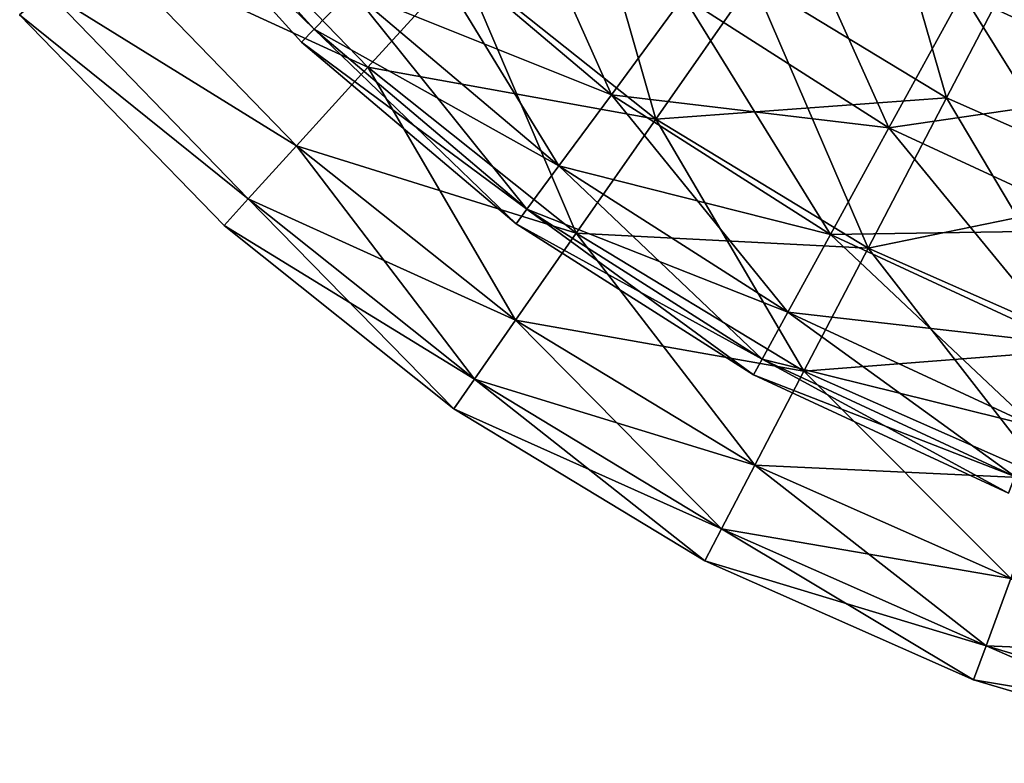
# Model space of a CAD drawing. Header units: millimetres. Extents: x 0 to 130, y 0 to 330.
# Tile 1 of 105: x 24 to 50, y 11 to 31. Entities that reach past the tile are written whole.
import ezdxf

# ---------------------------------------------------------------- set-up
doc = ezdxf.new("R2010")
doc.units = ezdxf.units.MM
doc.header["$LTSCALE"] = 25.4
doc.layers.get('0').update_dxf_attribs({"true_color": 0xff5454})

# ---------------------------------------------------------------- blocks, each defined once
blk = doc.blocks.new('CAMELEON-SNOWBALL-10267.STL')
at = {"color": 7, "true_color": 0xffffff}
mesh = blk.add_polyface(dxfattribs=at)
corners = [(17.805, -34.168, 68.401), (23.667, -38.562, 75.457), (22.692, -39.571, 68.401), (18.907, -33.299, 75.457)]
mesh.append_faces([[corners[k] for k in face] for face in [(0, 1, 2), (1, 0, 3)]], dxfattribs={"vtx0": -1, "color": 7})
mesh = blk.add_polyface(dxfattribs=at)
corners = [(23.667, -38.562, 46.987), (17.805, -34.168, 54.043), (22.692, -39.571, 54.043), (18.907, -33.299, 46.987)]
mesh.append_faces([[corners[k] for k in face] for face in [(0, 1, 2), (1, 0, 3)]], dxfattribs={"vtx0": -1, "color": 7})
mesh = blk.add_polyface(dxfattribs=at)
corners = [(26.541, -37.876, 93.372), (19.261, -35.566, 86.769), (24.101, -40.563, 86.769), (22.025, -33.213, 93.372)]
mesh.append_faces([[corners[k] for k in face] for face in [(0, 1, 2), (1, 0, 3)]], dxfattribs={"vtx0": -1, "color": 7})
mesh = blk.add_polyface(dxfattribs=at)
corners = [(19.261, -35.566, 35.676), (26.541, -37.876, 29.073), (24.101, -40.563, 35.676), (22.025, -33.213, 29.073)]
mesh.append_faces([[corners[k] for k in face] for face in [(0, 1, 2), (1, 0, 3)]], dxfattribs={"vtx0": -1, "color": 7})
mesh = blk.add_polyface(dxfattribs=at)
corners = [(17.436, -34.46, 61.222), (22.692, -39.571, 68.401), (22.364, -39.909, 61.222), (17.805, -34.168, 68.401)]
mesh.append_faces([[corners[k] for k in face] for face in [(0, 1, 2), (1, 0, 3)]], dxfattribs={"vtx0": -1, "color": 7})
mesh = blk.add_polyface(dxfattribs=at)
corners = [(22.692, -39.571, 54.043), (17.436, -34.46, 61.222), (22.364, -39.909, 61.222), (17.805, -34.168, 54.043)]
mesh.append_faces([[corners[k] for k in face] for face in [(0, 1, 2), (1, 0, 3)]], dxfattribs={"vtx0": -1, "color": 7})
mesh = blk.add_polyface(dxfattribs=at)
corners = [(37.102, -34.061, 17.484), (39.216, -41.362, 22.977), (34.151, -38.291, 22.977), (41.602, -36.789, 17.484)]
mesh.append_faces([[corners[k] for k in face] for face in [(0, 1, 2), (1, 0, 3)]], dxfattribs={"vtx0": -1, "color": 7})
mesh = blk.add_polyface(dxfattribs=at)
corners = [(39.216, -41.362, 99.468), (37.102, -34.061, 104.96), (34.151, -38.291, 99.468), (41.602, -36.789, 104.96)]
mesh.append_faces([[corners[k] for k in face] for face in [(0, 1, 2), (1, 0, 3)]], dxfattribs={"vtx0": -1, "color": 7})
mesh = blk.add_polyface(dxfattribs=at)
corners = [(27.487, -34.612, 88.722), (30.459, -41.282, 82.27), (25.275, -36.9, 82.27), (32.346, -38.72, 88.722)]
mesh.append_faces([[corners[k] for k in face] for face in [(0, 1, 2), (1, 0, 3)]], dxfattribs={"vtx0": -1, "color": 7})
mesh = blk.add_polyface(dxfattribs=at)
corners = [(25.275, -36.9, 40.175), (32.346, -38.72, 33.722), (27.487, -34.612, 33.722), (30.459, -41.282, 40.175)]
mesh.append_faces([[corners[k] for k in face] for face in [(0, 1, 2), (1, 0, 3)]], dxfattribs={"vtx0": -1, "color": 7})
mesh = blk.add_polyface(dxfattribs=at)
corners = [(34.151, -38.291, 99.468), (26.541, -37.876, 93.372), (31.617, -41.923, 93.372), (29.519, -34.597, 99.468)]
mesh.append_faces([[corners[k] for k in face] for face in [(0, 1, 2), (1, 0, 3)]], dxfattribs={"vtx0": -1, "color": 7})
mesh = blk.add_polyface(dxfattribs=at)
corners = [(31.617, -41.923, 29.073), (29.519, -34.597, 22.977), (34.151, -38.291, 22.977), (26.541, -37.876, 29.073)]
mesh.append_faces([[corners[k] for k in face] for face in [(0, 1, 2), (1, 0, 3)]], dxfattribs={"vtx0": -1, "color": 7})
mesh = blk.add_polyface(dxfattribs=at)
corners = [(39.63, -38.639, 27.74), (46.622, -36.666, 22.331), (41.91, -34.479, 22.331), (44.917, -41.093, 27.74)]
mesh.append_faces([[corners[k] for k in face] for face in [(0, 1, 2), (1, 0, 3)]], dxfattribs={"vtx0": -1, "color": 7})
mesh = blk.add_polyface(dxfattribs=at)
corners = [(41.91, -34.479, 100.113), (44.917, -41.093, 94.704), (39.63, -38.639, 94.704), (46.622, -36.666, 100.113)]
mesh.append_faces([[corners[k] for k in face] for face in [(0, 1, 2), (1, 0, 3)]], dxfattribs={"vtx0": -1, "color": 7})
mesh = blk.add_polyface(dxfattribs=at)
corners = [(24.101, -40.563, 86.769), (17.149, -37.364, 79.763), (22.236, -42.617, 79.763), (19.261, -35.566, 86.769)]
mesh.append_faces([[corners[k] for k in face] for face in [(0, 1, 2), (1, 0, 3)]], dxfattribs={"vtx0": -1, "color": 7})
mesh = blk.add_polyface(dxfattribs=at)
corners = [(17.149, -37.364, 42.681), (24.101, -40.563, 35.676), (22.236, -42.617, 42.681), (19.261, -35.566, 35.676)]
mesh.append_faces([[corners[k] for k in face] for face in [(0, 1, 2), (1, 0, 3)]], dxfattribs={"vtx0": -1, "color": 7})
mesh = blk.add_polyface(dxfattribs=at)
corners = [(34.717, -35.503, 94.704), (37.709, -42.144, 88.722), (32.346, -38.72, 88.722), (39.63, -38.639, 94.704)]
mesh.append_faces([[corners[k] for k in face] for face in [(0, 1, 2), (1, 0, 3)]], dxfattribs={"vtx0": -1, "color": 7})
mesh = blk.add_polyface(dxfattribs=at)
corners = [(32.346, -38.72, 33.722), (39.63, -38.639, 27.74), (34.717, -35.503, 27.74), (37.709, -42.144, 33.722)]
mesh.append_faces([[corners[k] for k in face] for face in [(0, 1, 2), (1, 0, 3)]], dxfattribs={"vtx0": -1, "color": 7})
mesh = blk.add_polyface(dxfattribs=at)
corners = [(25.275, -36.9, 82.27), (29.087, -43.144, 75.457), (23.667, -38.562, 75.457), (30.459, -41.282, 82.27)]
mesh.append_faces([[corners[k] for k in face] for face in [(0, 1, 2), (1, 0, 3)]], dxfattribs={"vtx0": -1, "color": 7})
mesh = blk.add_polyface(dxfattribs=at)
corners = [(23.667, -38.562, 46.987), (30.459, -41.282, 40.175), (25.275, -36.9, 40.175), (29.087, -43.144, 46.987)]
mesh.append_faces([[corners[k] for k in face] for face in [(0, 1, 2), (1, 0, 3)]], dxfattribs={"vtx0": -1, "color": 7})
mesh = blk.add_polyface(dxfattribs=at)
corners = [(41.602, -36.789, 17.484), (44.633, -43.76, 22.977), (39.216, -41.362, 22.977), (46.415, -38.919, 17.484)]
mesh.append_faces([[corners[k] for k in face] for face in [(0, 1, 2), (1, 0, 3)]], dxfattribs={"vtx0": -1, "color": 7})
mesh = blk.add_polyface(dxfattribs=at)
corners = [(44.633, -43.76, 99.468), (41.602, -36.789, 104.96), (39.216, -41.362, 99.468), (46.415, -38.919, 104.96)]
mesh.append_faces([[corners[k] for k in face] for face in [(0, 1, 2), (1, 0, 3)]], dxfattribs={"vtx0": -1, "color": 7})
mesh = blk.add_polyface(dxfattribs=at)
corners = [(22.236, -42.617, 79.763), (15.722, -38.579, 72.465), (20.976, -44.004, 72.465), (17.149, -37.364, 79.763)]
mesh.append_faces([[corners[k] for k in face] for face in [(0, 1, 2), (1, 0, 3)]], dxfattribs={"vtx0": -1, "color": 7})
mesh = blk.add_polyface(dxfattribs=at)
corners = [(15.722, -38.579, 49.979), (22.236, -42.617, 42.681), (20.976, -44.004, 49.979), (17.149, -37.364, 42.681)]
mesh.append_faces([[corners[k] for k in face] for face in [(0, 1, 2), (1, 0, 3)]], dxfattribs={"vtx0": -1, "color": 7})
mesh = blk.add_polyface(dxfattribs=at)
corners = [(31.617, -41.923, 93.372), (24.101, -40.563, 86.769), (29.54, -44.901, 86.769), (26.541, -37.876, 93.372)]
mesh.append_faces([[corners[k] for k in face] for face in [(0, 1, 2), (1, 0, 3)]], dxfattribs={"vtx0": -1, "color": 7})
mesh = blk.add_polyface(dxfattribs=at)
corners = [(29.54, -44.901, 35.676), (26.541, -37.876, 29.073), (31.617, -41.923, 29.073), (24.101, -40.563, 35.676)]
mesh.append_faces([[corners[k] for k in face] for face in [(0, 1, 2), (1, 0, 3)]], dxfattribs={"vtx0": -1, "color": 7})
mesh = blk.add_polyface(dxfattribs=at)
corners = [(39.216, -41.362, 99.468), (31.617, -41.923, 93.372), (37.168, -45.289, 93.372), (34.151, -38.291, 99.468)]
mesh.append_faces([[corners[k] for k in face] for face in [(0, 1, 2), (1, 0, 3)]], dxfattribs={"vtx0": -1, "color": 7})
mesh = blk.add_polyface(dxfattribs=at)
corners = [(37.168, -45.289, 29.073), (34.151, -38.291, 22.977), (39.216, -41.362, 22.977), (31.617, -41.923, 29.073)]
mesh.append_faces([[corners[k] for k in face] for face in [(0, 1, 2), (1, 0, 3)]], dxfattribs={"vtx0": -1, "color": 7})
mesh = blk.add_polyface(dxfattribs=at)
corners = [(20.976, -44.004, 72.465), (15.003, -39.191, 64.99), (20.342, -44.703, 64.99), (15.722, -38.579, 72.465)]
mesh.append_faces([[corners[k] for k in face] for face in [(0, 1, 2), (1, 0, 3)]], dxfattribs={"vtx0": -1, "color": 7})
mesh = blk.add_polyface(dxfattribs=at)
corners = [(15.003, -39.191, 57.455), (20.976, -44.004, 49.979), (20.342, -44.703, 57.455), (15.722, -38.579, 49.979)]
mesh.append_faces([[corners[k] for k in face] for face in [(0, 1, 2), (1, 0, 3)]], dxfattribs={"vtx0": -1, "color": 7})
mesh = blk.add_polyface(dxfattribs=at)
corners = [(23.667, -38.562, 75.457), (28.254, -44.274, 68.401), (22.692, -39.571, 68.401), (29.087, -43.144, 75.457)]
mesh.append_faces([[corners[k] for k in face] for face in [(0, 1, 2), (1, 0, 3)]], dxfattribs={"vtx0": -1, "color": 7})
mesh = blk.add_polyface(dxfattribs=at)
corners = [(22.692, -39.571, 54.043), (29.087, -43.144, 46.987), (23.667, -38.562, 46.987), (28.254, -44.274, 54.043)]
mesh.append_faces([[corners[k] for k in face] for face in [(0, 1, 2), (1, 0, 3)]], dxfattribs={"vtx0": -1, "color": 7})
mesh = blk.add_polyface(dxfattribs=at)
corners = [(32.346, -38.72, 88.722), (36.18, -44.935, 82.27), (30.459, -41.282, 82.27), (37.709, -42.144, 88.722)]
mesh.append_faces([[corners[k] for k in face] for face in [(0, 1, 2), (1, 0, 3)]], dxfattribs={"vtx0": -1, "color": 7})
mesh = blk.add_polyface(dxfattribs=at)
corners = [(30.459, -41.282, 40.175), (37.709, -42.144, 33.722), (32.346, -38.72, 33.722), (36.18, -44.935, 40.175)]
mesh.append_faces([[corners[k] for k in face] for face in [(0, 1, 2), (1, 0, 3)]], dxfattribs={"vtx0": -1, "color": 7})
mesh = blk.add_polyface(dxfattribs=at)
corners = [(39.63, -38.639, 94.704), (43.481, -44.823, 88.722), (37.709, -42.144, 88.722), (44.917, -41.093, 94.704)]
mesh.append_faces([[corners[k] for k in face] for face in [(0, 1, 2), (1, 0, 3)]], dxfattribs={"vtx0": -1, "color": 7})
mesh = blk.add_polyface(dxfattribs=at)
corners = [(37.709, -42.144, 33.722), (44.917, -41.093, 27.74), (39.63, -38.639, 27.74), (43.481, -44.823, 33.722)]
mesh.append_faces([[corners[k] for k in face] for face in [(0, 1, 2), (1, 0, 3)]], dxfattribs={"vtx0": -1, "color": 7})
mesh = blk.add_polyface(dxfattribs=at)
corners = [(15.003, -39.191, 64.99), (20.342, -44.703, 57.455), (20.342, -44.703, 64.99), (15.003, -39.191, 57.455)]
mesh.append_faces([[corners[k] for k in face] for face in [(0, 1, 2), (1, 0, 3)]], dxfattribs={"vtx0": -1, "color": 7})
mesh = blk.add_polyface(dxfattribs=at)
corners = [(22.692, -39.571, 68.401), (27.975, -44.653, 61.222), (22.364, -39.909, 61.222), (28.254, -44.274, 68.401)]
mesh.append_faces([[corners[k] for k in face] for face in [(0, 1, 2), (1, 0, 3)]], dxfattribs={"vtx0": -1, "color": 7})
mesh = blk.add_polyface(dxfattribs=at)
corners = [(22.364, -39.909, 61.222), (28.254, -44.274, 54.043), (22.692, -39.571, 54.043), (27.975, -44.653, 61.222)]
mesh.append_faces([[corners[k] for k in face] for face in [(0, 1, 2), (1, 0, 3)]], dxfattribs={"vtx0": -1, "color": 7})
mesh = blk.add_polyface(dxfattribs=at)
corners = [(29.54, -44.901, 86.769), (22.236, -42.617, 79.763), (27.953, -47.176, 79.763), (24.101, -40.563, 86.769)]
mesh.append_faces([[corners[k] for k in face] for face in [(0, 1, 2), (1, 0, 3)]], dxfattribs={"vtx0": -1, "color": 7})
mesh = blk.add_polyface(dxfattribs=at)
corners = [(27.953, -47.176, 42.681), (24.101, -40.563, 35.676), (29.54, -44.901, 35.676), (22.236, -42.617, 42.681)]
mesh.append_faces([[corners[k] for k in face] for face in [(0, 1, 2), (1, 0, 3)]], dxfattribs={"vtx0": -1, "color": 7})
mesh = blk.add_polyface(dxfattribs=at)
corners = [(30.459, -41.282, 82.27), (35.069, -46.963, 75.457), (29.087, -43.144, 75.457), (36.18, -44.935, 82.27)]
mesh.append_faces([[corners[k] for k in face] for face in [(0, 1, 2), (1, 0, 3)]], dxfattribs={"vtx0": -1, "color": 7})
mesh = blk.add_polyface(dxfattribs=at)
corners = [(29.087, -43.144, 46.987), (36.18, -44.935, 40.175), (30.459, -41.282, 40.175), (35.069, -46.963, 46.987)]
mesh.append_faces([[corners[k] for k in face] for face in [(0, 1, 2), (1, 0, 3)]], dxfattribs={"vtx0": -1, "color": 7})
mesh = blk.add_polyface(dxfattribs=at)
corners = [(43.104, -47.916, 29.073), (39.216, -41.362, 22.977), (44.633, -43.76, 22.977), (37.168, -45.289, 29.073)]
mesh.append_faces([[corners[k] for k in face] for face in [(0, 1, 2), (1, 0, 3)]], dxfattribs={"vtx0": -1, "color": 7})
mesh = blk.add_polyface(dxfattribs=at)
corners = [(44.633, -43.76, 99.468), (37.168, -45.289, 93.372), (43.104, -47.916, 93.372), (39.216, -41.362, 99.468)]
mesh.append_faces([[corners[k] for k in face] for face in [(0, 1, 2), (1, 0, 3)]], dxfattribs={"vtx0": -1, "color": 7})
mesh = blk.add_polyface(dxfattribs=at)
corners = [(37.168, -45.289, 93.372), (29.54, -44.901, 86.769), (35.489, -48.507, 86.769), (31.617, -41.923, 93.372)]
mesh.append_faces([[corners[k] for k in face] for face in [(0, 1, 2), (1, 0, 3)]], dxfattribs={"vtx0": -1, "color": 7})
mesh = blk.add_polyface(dxfattribs=at)
corners = [(35.489, -48.507, 35.676), (31.617, -41.923, 29.073), (37.168, -45.289, 29.073), (29.54, -44.901, 35.676)]
mesh.append_faces([[corners[k] for k in face] for face in [(0, 1, 2), (1, 0, 3)]], dxfattribs={"vtx0": -1, "color": 7})
mesh = blk.add_polyface(dxfattribs=at)
corners = [(37.709, -42.144, 88.722), (42.337, -47.792, 82.27), (36.18, -44.935, 82.27), (43.481, -44.823, 88.722)]
mesh.append_faces([[corners[k] for k in face] for face in [(0, 1, 2), (1, 0, 3)]], dxfattribs={"vtx0": -1, "color": 7})
mesh = blk.add_polyface(dxfattribs=at)
corners = [(36.18, -44.935, 40.175), (43.481, -44.823, 33.722), (37.709, -42.144, 33.722), (42.337, -47.792, 40.175)]
mesh.append_faces([[corners[k] for k in face] for face in [(0, 1, 2), (1, 0, 3)]], dxfattribs={"vtx0": -1, "color": 7})
mesh = blk.add_polyface(dxfattribs=at)
corners = [(27.953, -47.176, 79.763), (20.976, -44.004, 72.465), (26.881, -48.713, 72.465), (22.236, -42.617, 79.763)]
mesh.append_faces([[corners[k] for k in face] for face in [(0, 1, 2), (1, 0, 3)]], dxfattribs={"vtx0": -1, "color": 7})
mesh = blk.add_polyface(dxfattribs=at)
corners = [(26.881, -48.713, 49.979), (22.236, -42.617, 42.681), (27.953, -47.176, 42.681), (20.976, -44.004, 49.979)]
mesh.append_faces([[corners[k] for k in face] for face in [(0, 1, 2), (1, 0, 3)]], dxfattribs={"vtx0": -1, "color": 7})
mesh = blk.add_polyface(dxfattribs=at)
corners = [(29.087, -43.144, 75.457), (34.394, -48.193, 68.401), (28.254, -44.274, 68.401), (35.069, -46.963, 75.457)]
mesh.append_faces([[corners[k] for k in face] for face in [(0, 1, 2), (1, 0, 3)]], dxfattribs={"vtx0": -1, "color": 7})
mesh = blk.add_polyface(dxfattribs=at)
corners = [(28.254, -44.274, 54.043), (35.069, -46.963, 46.987), (29.087, -43.144, 46.987), (34.394, -48.193, 54.043)]
mesh.append_faces([[corners[k] for k in face] for face in [(0, 1, 2), (1, 0, 3)]], dxfattribs={"vtx0": -1, "color": 7})
mesh = blk.add_polyface(dxfattribs=at)
corners = [(26.881, -48.713, 72.465), (20.342, -44.703, 64.99), (26.341, -49.487, 64.99), (20.976, -44.004, 72.465)]
mesh.append_faces([[corners[k] for k in face] for face in [(0, 1, 2), (1, 0, 3)]], dxfattribs={"vtx0": -1, "color": 7})
mesh = blk.add_polyface(dxfattribs=at)
corners = [(26.341, -49.487, 57.455), (20.976, -44.004, 49.979), (26.881, -48.713, 49.979), (20.342, -44.703, 57.455)]
mesh.append_faces([[corners[k] for k in face] for face in [(0, 1, 2), (1, 0, 3)]], dxfattribs={"vtx0": -1, "color": 7})
mesh = blk.add_polyface(dxfattribs=at)
corners = [(28.254, -44.274, 68.401), (34.168, -48.606, 61.222), (27.975, -44.653, 61.222), (34.394, -48.193, 68.401)]
mesh.append_faces([[corners[k] for k in face] for face in [(0, 1, 2), (1, 0, 3)]], dxfattribs={"vtx0": -1, "color": 7})
mesh = blk.add_polyface(dxfattribs=at)
corners = [(27.975, -44.653, 61.222), (34.394, -48.193, 54.043), (28.254, -44.274, 54.043), (34.168, -48.606, 61.222)]
mesh.append_faces([[corners[k] for k in face] for face in [(0, 1, 2), (1, 0, 3)]], dxfattribs={"vtx0": -1, "color": 7})
mesh = blk.add_polyface(dxfattribs=at)
corners = [(26.341, -49.487, 64.99), (20.342, -44.703, 57.455), (26.341, -49.487, 57.455), (20.342, -44.703, 64.99)]
mesh.append_faces([[corners[k] for k in face] for face in [(0, 1, 2), (1, 0, 3)]], dxfattribs={"vtx0": -1, "color": 7})
mesh = blk.add_polyface(dxfattribs=at)
corners = [(35.489, -48.507, 86.769), (27.953, -47.176, 79.763), (34.206, -50.966, 79.763), (29.54, -44.901, 86.769)]
mesh.append_faces([[corners[k] for k in face] for face in [(0, 1, 2), (1, 0, 3)]], dxfattribs={"vtx0": -1, "color": 7})
mesh = blk.add_polyface(dxfattribs=at)
corners = [(34.206, -50.966, 42.681), (29.54, -44.901, 35.676), (35.489, -48.507, 35.676), (27.953, -47.176, 42.681)]
mesh.append_faces([[corners[k] for k in face] for face in [(0, 1, 2), (1, 0, 3)]], dxfattribs={"vtx0": -1, "color": 7})
mesh = blk.add_polyface(dxfattribs=at)
corners = [(36.18, -44.935, 82.27), (41.506, -49.95, 75.457), (35.069, -46.963, 75.457), (42.337, -47.792, 82.27)]
mesh.append_faces([[corners[k] for k in face] for face in [(0, 1, 2), (1, 0, 3)]], dxfattribs={"vtx0": -1, "color": 7})
mesh = blk.add_polyface(dxfattribs=at)
corners = [(35.069, -46.963, 46.987), (42.337, -47.792, 40.175), (36.18, -44.935, 40.175), (41.506, -49.95, 46.987)]
mesh.append_faces([[corners[k] for k in face] for face in [(0, 1, 2), (1, 0, 3)]], dxfattribs={"vtx0": -1, "color": 7})
mesh = blk.add_polyface(dxfattribs=at)
corners = [(43.104, -47.916, 93.372), (35.489, -48.507, 86.769), (41.85, -51.323, 86.769), (37.168, -45.289, 93.372)]
mesh.append_faces([[corners[k] for k in face] for face in [(0, 1, 2), (1, 0, 3)]], dxfattribs={"vtx0": -1, "color": 7})
mesh = blk.add_polyface(dxfattribs=at)
corners = [(41.85, -51.323, 35.676), (37.168, -45.289, 29.073), (43.104, -47.916, 29.073), (35.489, -48.507, 35.676)]
mesh.append_faces([[corners[k] for k in face] for face in [(0, 1, 2), (1, 0, 3)]], dxfattribs={"vtx0": -1, "color": 7})
mesh = blk.add_polyface(dxfattribs=at)
corners = [(35.069, -46.963, 75.457), (41.002, -51.26, 68.401), (34.394, -48.193, 68.401), (41.506, -49.95, 75.457)]
mesh.append_faces([[corners[k] for k in face] for face in [(0, 1, 2), (1, 0, 3)]], dxfattribs={"vtx0": -1, "color": 7})
mesh = blk.add_polyface(dxfattribs=at)
corners = [(34.394, -48.193, 54.043), (41.506, -49.95, 46.987), (35.069, -46.963, 46.987), (41.002, -51.26, 54.043)]
mesh.append_faces([[corners[k] for k in face] for face in [(0, 1, 2), (1, 0, 3)]], dxfattribs={"vtx0": -1, "color": 7})
mesh = blk.add_polyface(dxfattribs=at)
corners = [(34.206, -50.966, 79.763), (26.881, -48.713, 72.465), (33.339, -52.628, 72.465), (27.953, -47.176, 79.763)]
mesh.append_faces([[corners[k] for k in face] for face in [(0, 1, 2), (1, 0, 3)]], dxfattribs={"vtx0": -1, "color": 7})
mesh = blk.add_polyface(dxfattribs=at)
corners = [(33.339, -52.628, 49.979), (27.953, -47.176, 42.681), (34.206, -50.966, 42.681), (26.881, -48.713, 49.979)]
mesh.append_faces([[corners[k] for k in face] for face in [(0, 1, 2), (1, 0, 3)]], dxfattribs={"vtx0": -1, "color": 7})
mesh = blk.add_polyface(dxfattribs=at)
corners = [(34.394, -48.193, 68.401), (40.833, -51.699, 61.222), (34.168, -48.606, 61.222), (41.002, -51.26, 68.401)]
mesh.append_faces([[corners[k] for k in face] for face in [(0, 1, 2), (1, 0, 3)]], dxfattribs={"vtx0": -1, "color": 7})
mesh = blk.add_polyface(dxfattribs=at)
corners = [(34.168, -48.606, 61.222), (41.002, -51.26, 54.043), (34.394, -48.193, 54.043), (40.833, -51.699, 61.222)]
mesh.append_faces([[corners[k] for k in face] for face in [(0, 1, 2), (1, 0, 3)]], dxfattribs={"vtx0": -1, "color": 7})
mesh = blk.add_polyface(dxfattribs=at)
corners = [(41.85, -51.323, 86.769), (34.206, -50.966, 79.763), (40.892, -53.926, 79.763), (35.489, -48.507, 86.769)]
mesh.append_faces([[corners[k] for k in face] for face in [(0, 1, 2), (1, 0, 3)]], dxfattribs={"vtx0": -1, "color": 7})
mesh = blk.add_polyface(dxfattribs=at)
corners = [(40.892, -53.926, 42.681), (35.489, -48.507, 35.676), (41.85, -51.323, 35.676), (34.206, -50.966, 42.681)]
mesh.append_faces([[corners[k] for k in face] for face in [(0, 1, 2), (1, 0, 3)]], dxfattribs={"vtx0": -1, "color": 7})
mesh = blk.add_polyface(dxfattribs=at)
corners = [(33.339, -52.628, 72.465), (26.341, -49.487, 64.99), (32.902, -53.465, 64.99), (26.881, -48.713, 72.465)]
mesh.append_faces([[corners[k] for k in face] for face in [(0, 1, 2), (1, 0, 3)]], dxfattribs={"vtx0": -1, "color": 7})
mesh = blk.add_polyface(dxfattribs=at)
corners = [(32.902, -53.465, 57.455), (26.881, -48.713, 49.979), (33.339, -52.628, 49.979), (26.341, -49.487, 57.455)]
mesh.append_faces([[corners[k] for k in face] for face in [(0, 1, 2), (1, 0, 3)]], dxfattribs={"vtx0": -1, "color": 7})
mesh = blk.add_polyface(dxfattribs=at)
corners = [(32.902, -53.465, 64.99), (26.341, -49.487, 57.455), (32.902, -53.465, 57.455), (26.341, -49.487, 64.99)]
mesh.append_faces([[corners[k] for k in face] for face in [(0, 1, 2), (1, 0, 3)]], dxfattribs={"vtx0": -1, "color": 7})
mesh = blk.add_polyface(dxfattribs=at)
corners = [(40.892, -53.926, 79.763), (33.339, -52.628, 72.465), (40.245, -55.685, 72.465), (34.206, -50.966, 79.763)]
mesh.append_faces([[corners[k] for k in face] for face in [(0, 1, 2), (1, 0, 3)]], dxfattribs={"vtx0": -1, "color": 7})
mesh = blk.add_polyface(dxfattribs=at)
corners = [(40.245, -55.685, 49.979), (34.206, -50.966, 42.681), (40.892, -53.926, 42.681), (33.339, -52.628, 49.979)]
mesh.append_faces([[corners[k] for k in face] for face in [(0, 1, 2), (1, 0, 3)]], dxfattribs={"vtx0": -1, "color": 7})
mesh = blk.add_polyface(dxfattribs=at)
corners = [(40.245, -55.685, 72.465), (32.902, -53.465, 64.99), (39.919, -56.571, 64.99), (33.339, -52.628, 72.465)]
mesh.append_faces([[corners[k] for k in face] for face in [(0, 1, 2), (1, 0, 3)]], dxfattribs={"vtx0": -1, "color": 7})
mesh = blk.add_polyface(dxfattribs=at)
corners = [(39.919, -56.571, 57.455), (33.339, -52.628, 49.979), (40.245, -55.685, 49.979), (32.902, -53.465, 57.455)]
mesh.append_faces([[corners[k] for k in face] for face in [(0, 1, 2), (1, 0, 3)]], dxfattribs={"vtx0": -1, "color": 7})
mesh = blk.add_polyface(dxfattribs=at)
corners = [(39.919, -56.571, 64.99), (32.902, -53.465, 57.455), (39.919, -56.571, 57.455), (32.902, -53.465, 64.99)]
mesh.append_faces([[corners[k] for k in face] for face in [(0, 1, 2), (1, 0, 3)]], dxfattribs={"vtx0": -1, "color": 7})
mesh = blk.add_polyface(dxfattribs=at)
corners = [(47.902, -56.007, 79.763), (40.245, -55.685, 72.465), (47.485, -57.833, 72.465), (40.892, -53.926, 79.763)]
mesh.append_faces([[corners[k] for k in face] for face in [(0, 1, 2), (1, 0, 3)]], dxfattribs={"vtx0": -1, "color": 7})
mesh = blk.add_polyface(dxfattribs=at)
corners = [(47.485, -57.833, 49.979), (40.892, -53.926, 42.681), (47.902, -56.007, 42.681), (40.245, -55.685, 49.979)]
mesh.append_faces([[corners[k] for k in face] for face in [(0, 1, 2), (1, 0, 3)]], dxfattribs={"vtx0": -1, "color": 7})
mesh = blk.add_polyface(dxfattribs=at)
corners = [(47.485, -57.833, 72.465), (39.919, -56.571, 64.99), (47.275, -58.754, 64.99), (40.245, -55.685, 72.465)]
mesh.append_faces([[corners[k] for k in face] for face in [(0, 1, 2), (1, 0, 3)]], dxfattribs={"vtx0": -1, "color": 7})
mesh = blk.add_polyface(dxfattribs=at)
corners = [(47.275, -58.754, 57.455), (40.245, -55.685, 49.979), (47.485, -57.833, 49.979), (39.919, -56.571, 57.455)]
mesh.append_faces([[corners[k] for k in face] for face in [(0, 1, 2), (1, 0, 3)]], dxfattribs={"vtx0": -1, "color": 7})
mesh = blk.add_polyface(dxfattribs=at)
corners = [(47.275, -58.754, 64.99), (39.919, -56.571, 57.455), (47.275, -58.754, 57.455), (39.919, -56.571, 64.99)]
mesh.append_faces([[corners[k] for k in face] for face in [(0, 1, 2), (1, 0, 3)]], dxfattribs={"vtx0": -1, "color": 7})
blk = doc.blocks.new('CAMELEON-SNOWBALL-10267')
at = {"color": 0}
blk.add_blockref('CAMELEON-SNOWBALL-10267.STL', (0, 0), dxfattribs=at)
blk = doc.blocks.new('Grupuj#1')
at = {"color": 0}
blk.add_blockref('CAMELEON-SNOWBALL-10267', (9.28, 70.211, -1.222), dxfattribs=at)

msp = doc.modelspace()

# ---------------------------------------------------------------- block references
at = {"color": 0}
msp.add_blockref('Grupuj#1', (0, 0, -0.078), dxfattribs=at)

doc.saveas('drawing.dxf')
